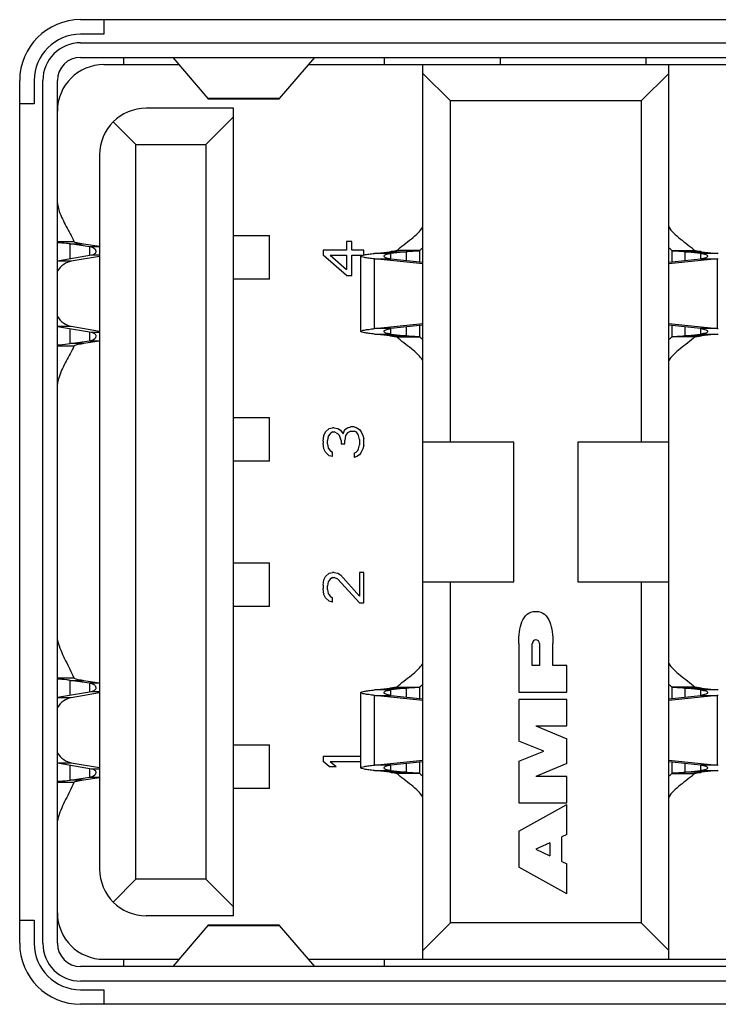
# Model space of a CAD drawing. Header units: millimetres. Extents: x 72 to 798, y -1324 to -805.
# Tile 2 of 18: x 114.89 to 124.49, y -1156.94 to -1143.41. Entities that reach past the tile are written whole.
import ezdxf

# ---------------------------------------------------------------- set-up
doc = ezdxf.new("R2010")
doc.units = ezdxf.units.MM
doc.header["$LTSCALE"] = 46.255
doc.layers.add('00_COMPONENTS', color=7, linetype='CONTINUOUS')

msp = doc.modelspace()

# ---------------------------------------------------------------- linework, layer by layer
at = {"layer": '00_COMPONENTS', "color": 4}
for p, q in [((115.73, -1143.407), (128.71, -1143.407)), ((115.73, -1143.725), (128.71, -1143.725)), ((114.892, -1156.105), (114.892, -1144.245)), ((115.21, -1156.105), (115.21, -1144.245)), ((118.463, -1144.492), (117.478, -1144.492)), ((115.41, -1146.455), (115.638, -1146.455)), ((115.584, -1146.49), (115.77, -1146.49)), ((115.584, -1146.692), (115.584, -1146.49)), ((115.99, -1146.529), (115.851, -1146.529)), ((115.851, -1146.529), (115.851, -1146.642)), ((119.993, -1146.621), (119.768, -1146.621)), ((119.979, -1146.599), (120.204, -1146.599)), ((119.993, -1146.696), (119.993, -1146.621)), ((120.389, -1146.582), (120.072, -1146.582)), ((120.204, -1146.599), (120.204, -1146.718)), ((120.389, -1146.737), (120.389, -1146.582)), ((123.852, -1146.582), (124.169, -1146.582)), ((123.852, -1146.582), (123.852, -1146.737)), ((124.037, -1146.599), (124.262, -1146.599)), ((124.037, -1146.718), (124.037, -1146.599)), ((124.473, -1146.621), (124.248, -1146.621)), ((124.248, -1146.621), (124.248, -1146.696)), ((115.601, -1146.728), (115.41, -1146.728)), ((115.877, -1146.642), (115.99, -1146.642)), ((119.768, -1146.696), (119.993, -1146.696)), ((119.768, -1147.655), (119.768, -1146.696)), ((124.248, -1146.696), (124.473, -1146.696)), ((124.473, -1146.696), (124.473, -1147.655)), ((115.41, -1147.623), (115.601, -1147.623)), ((115.584, -1147.861), (115.584, -1147.659)), ((115.851, -1147.709), (115.851, -1147.822)), ((115.99, -1147.709), (115.877, -1147.709)), ((119.993, -1147.655), (119.768, -1147.655)), ((119.993, -1147.73), (119.993, -1147.655)), ((120.204, -1147.633), (120.204, -1147.752)), ((120.389, -1147.769), (120.389, -1147.614)), ((123.852, -1147.614), (123.852, -1147.769)), ((124.037, -1147.752), (124.037, -1147.633)), ((124.473, -1147.655), (124.248, -1147.655)), ((124.248, -1147.655), (124.248, -1147.73)), ((115.851, -1147.822), (115.99, -1147.822)), ((119.768, -1147.73), (119.993, -1147.73)), ((120.204, -1147.752), (119.979, -1147.752)), ((120.072, -1147.769), (120.389, -1147.769)), ((124.169, -1147.769), (123.852, -1147.769)), ((124.262, -1147.752), (124.037, -1147.752)), ((124.248, -1147.73), (124.473, -1147.73)), ((115.638, -1147.896), (115.41, -1147.896)), ((115.77, -1147.861), (115.584, -1147.861)), ((115.41, -1152.455), (115.638, -1152.455)), ((115.584, -1152.49), (115.77, -1152.49)), ((115.584, -1152.692), (115.584, -1152.49)), ((115.99, -1152.529), (115.851, -1152.529)), ((115.851, -1152.529), (115.851, -1152.642)), ((120.072, -1152.582), (120.389, -1152.582)), ((120.389, -1152.737), (120.389, -1152.582)), ((124.169, -1152.582), (123.852, -1152.582)), ((123.852, -1152.582), (123.852, -1152.737)), ((115.877, -1152.642), (115.99, -1152.642)), ((119.993, -1152.621), (119.768, -1152.621)), ((119.768, -1152.696), (119.993, -1152.696)), ((119.768, -1153.655), (119.768, -1152.696)), ((119.979, -1152.599), (120.204, -1152.599)), ((119.993, -1152.696), (119.993, -1152.621)), ((120.204, -1152.599), (120.204, -1152.718)), ((124.037, -1152.599), (124.262, -1152.599)), ((124.037, -1152.718), (124.037, -1152.599)), ((124.473, -1152.621), (124.248, -1152.621)), ((124.248, -1152.621), (124.248, -1152.696)), ((124.248, -1152.696), (124.473, -1152.696)), ((124.473, -1152.696), (124.473, -1153.655)), ((115.601, -1152.728), (115.41, -1152.728)), ((115.41, -1153.623), (115.601, -1153.623)), ((115.584, -1153.861), (115.584, -1153.659)), ((119.993, -1153.655), (119.768, -1153.655)), ((119.993, -1153.73), (119.993, -1153.655)), ((120.204, -1153.633), (120.204, -1153.752)), ((120.389, -1153.769), (120.389, -1153.614)), ((123.852, -1153.614), (123.852, -1153.769)), ((124.037, -1153.752), (124.037, -1153.633)), ((124.473, -1153.655), (124.248, -1153.655)), ((124.248, -1153.655), (124.248, -1153.73)), ((115.851, -1153.709), (115.851, -1153.822)), ((115.99, -1153.709), (115.877, -1153.709)), ((119.768, -1153.73), (119.993, -1153.73)), ((120.204, -1153.752), (119.979, -1153.752)), ((120.389, -1153.769), (120.072, -1153.769)), ((123.852, -1153.769), (124.169, -1153.769)), ((124.262, -1153.752), (124.037, -1153.752)), ((124.248, -1153.73), (124.473, -1153.73)), ((115.638, -1153.896), (115.41, -1153.896)), ((115.77, -1153.861), (115.584, -1153.861)), ((115.851, -1153.822), (115.99, -1153.822)), ((117.478, -1155.859), (118.463, -1155.859)), ((128.71, -1156.625), (115.73, -1156.625)), ((128.71, -1156.943), (115.73, -1156.943))]:
    msp.add_line(p, q, dxfattribs=at)
at = {"layer": '00_COMPONENTS', "color": 7}
for p, q in [((116.05, -1143.407), (116.05, -1143.607)), ((116.05, -1143.607), (115.73, -1143.607)), ((115.73, -1143.925), (128.71, -1143.925)), ((116.32, -1143.925), (116.32, -1144.025)), ((116.995, -1143.927), (117.478, -1144.492)), ((118.463, -1144.492), (118.946, -1143.927)), ((119.9, -1143.925), (119.9, -1144.025)), ((121.5, -1144.025), (121.5, -1143.925)), ((123.5, -1144.025), (123.5, -1143.925)), ((116.05, -1144.025), (117.079, -1144.025)), ((118.862, -1144.025), (125.597, -1144.025)), ((120.43, -1156.325), (120.43, -1144.025)), ((123.81, -1156.325), (123.81, -1144.025)), ((120.81, -1144.525), (120.43, -1144.145)), ((123.81, -1144.145), (123.43, -1144.525)), ((115.092, -1144.245), (115.092, -1144.565)), ((115.41, -1156.105), (115.41, -1144.245)), ((115.092, -1144.565), (114.892, -1144.565)), ((117.484, -1144.495), (118.457, -1144.495)), ((123.43, -1144.525), (120.81, -1144.525)), ((120.81, -1149.215), (120.81, -1144.525)), ((123.43, -1144.525), (123.43, -1149.215)), ((117.83, -1144.625), (116.63, -1144.625)), ((117.83, -1155.725), (117.83, -1144.625)), ((116.49, -1145.125), (116.178, -1144.813)), ((117.45, -1145.125), (117.83, -1144.745)), ((116.49, -1145.125), (117.45, -1145.125)), ((116.49, -1155.225), (116.49, -1145.125)), ((117.45, -1145.125), (117.45, -1155.225)), ((115.99, -1145.265), (115.99, -1155.085)), ((115.851, -1146.529), (115.584, -1146.49)), ((115.77, -1146.49), (115.99, -1146.523)), ((117.83, -1146.375), (118.325, -1146.375)), ((118.325, -1146.975), (118.325, -1146.375)), ((119.454, -1146.459), (119.382, -1146.459)), ((119.382, -1146.459), (119.382, -1146.575)), ((119.454, -1146.575), (119.454, -1146.459)), ((119.382, -1146.575), (119.06, -1146.575)), ((119.06, -1146.575), (119.06, -1146.645)), ((119.62, -1146.575), (119.454, -1146.575)), ((119.62, -1146.645), (119.62, -1146.575)), ((119.768, -1146.621), (119.979, -1146.599)), ((120.204, -1146.599), (119.993, -1146.621)), ((124.248, -1146.621), (124.037, -1146.599)), ((124.262, -1146.599), (124.473, -1146.621)), ((115.41, -1146.722), (115.877, -1146.642)), ((115.99, -1146.661), (115.601, -1146.728)), ((119.382, -1146.925), (119.06, -1146.645)), ((119.156, -1146.645), (119.382, -1146.645)), ((119.156, -1146.645), (119.382, -1146.844)), ((119.382, -1146.645), (119.382, -1146.844)), ((119.454, -1146.645), (119.603, -1146.645)), ((119.454, -1146.925), (119.454, -1146.645)), ((119.58, -1147.693), (119.58, -1146.658)), ((120.43, -1146.765), (119.768, -1146.696)), ((119.993, -1146.696), (120.43, -1146.742)), ((124.473, -1146.696), (123.81, -1146.765)), ((123.81, -1146.742), (124.248, -1146.696)), ((118.325, -1146.975), (117.83, -1146.975)), ((119.382, -1146.925), (119.454, -1146.925)), ((115.877, -1147.709), (115.41, -1147.629)), ((115.601, -1147.623), (115.99, -1147.69)), ((119.768, -1147.655), (120.43, -1147.585)), ((120.43, -1147.609), (119.993, -1147.655)), ((123.81, -1147.585), (124.473, -1147.655)), ((124.248, -1147.655), (123.81, -1147.609)), ((115.584, -1147.861), (115.851, -1147.822)), ((115.99, -1147.828), (115.77, -1147.861)), ((119.979, -1147.752), (119.768, -1147.73)), ((119.993, -1147.73), (120.204, -1147.752)), ((124.037, -1147.752), (124.248, -1147.73)), ((124.473, -1147.73), (124.262, -1147.752)), ((117.83, -1148.875), (118.325, -1148.875)), ((118.325, -1149.475), (118.325, -1148.875)), ((119.096, -1149.075), (119.144, -1149.029)), ((119.144, -1149.029), (119.192, -1149.017)), ((119.215, -1149.017), (119.192, -1149.017)), ((119.215, -1149.017), (119.263, -1149.029)), ((119.263, -1149.029), (119.299, -1149.052)), ((119.299, -1149.052), (119.335, -1149.099)), ((119.335, -1149.099), (119.358, -1149.04)), ((119.358, -1149.04), (119.394, -1149.017)), ((119.394, -1149.017), (119.442, -1149.005)), ((119.442, -1149.064), (119.394, -1149.087)), ((119.489, -1149.005), (119.442, -1149.005)), ((119.442, -1149.064), (119.489, -1149.064)), ((119.489, -1149.005), (119.525, -1149.017)), ((119.513, -1149.075), (119.489, -1149.064)), ((119.525, -1149.017), (119.561, -1149.04)), ((119.561, -1149.04), (119.585, -1149.075)), ((119.06, -1149.204), (119.072, -1149.122)), ((119.06, -1149.204), (119.06, -1149.227)), ((119.072, -1149.122), (119.096, -1149.075)), ((119.132, -1149.134), (119.12, -1149.192)), ((119.12, -1149.239), (119.12, -1149.192)), ((119.156, -1149.099), (119.132, -1149.134)), ((119.192, -1149.075), (119.156, -1149.099)), ((119.192, -1149.075), (119.215, -1149.075)), ((119.263, -1149.099), (119.215, -1149.075)), ((119.287, -1149.122), (119.263, -1149.099)), ((119.311, -1149.192), (119.287, -1149.122)), ((119.311, -1149.192), (119.311, -1149.239)), ((119.37, -1149.122), (119.358, -1149.192)), ((119.358, -1149.239), (119.358, -1149.192)), ((119.394, -1149.087), (119.37, -1149.122)), ((119.537, -1149.099), (119.513, -1149.075)), ((119.549, -1149.122), (119.537, -1149.099)), ((119.561, -1149.18), (119.549, -1149.122)), ((119.561, -1149.18), (119.561, -1149.25)), ((119.585, -1149.075), (119.609, -1149.122)), ((119.609, -1149.122), (119.62, -1149.169)), ((119.62, -1149.262), (119.62, -1149.169)), ((119.072, -1149.309), (119.06, -1149.227)), ((119.096, -1149.355), (119.072, -1149.309)), ((119.12, -1149.239), (119.132, -1149.297)), ((119.132, -1149.297), (119.156, -1149.332)), ((119.156, -1149.332), (119.192, -1149.355)), ((119.311, -1149.239), (119.358, -1149.239)), ((119.513, -1149.355), (119.537, -1149.332)), ((119.537, -1149.332), (119.549, -1149.309)), ((119.549, -1149.309), (119.561, -1149.25)), ((119.609, -1149.309), (119.585, -1149.355)), ((119.62, -1149.262), (119.609, -1149.309)), ((121.68, -1149.215), (120.43, -1149.215)), ((121.68, -1151.135), (121.68, -1149.215)), ((123.81, -1149.215), (122.56, -1149.215)), ((122.56, -1149.215), (122.56, -1151.135)), ((118.325, -1149.475), (117.83, -1149.475)), ((119.144, -1149.402), (119.096, -1149.355)), ((119.192, -1149.414), (119.144, -1149.402)), ((119.192, -1149.414), (119.192, -1149.355)), ((119.489, -1149.367), (119.513, -1149.355)), ((119.489, -1149.367), (119.489, -1149.425)), ((119.525, -1149.414), (119.489, -1149.425)), ((119.561, -1149.39), (119.525, -1149.414)), ((119.585, -1149.355), (119.561, -1149.39)), ((117.83, -1150.875), (118.325, -1150.875)), ((118.325, -1151.475), (118.325, -1150.875)), ((119.072, -1151.11), (119.096, -1151.064)), ((119.096, -1151.064), (119.144, -1151.017)), ((119.156, -1151.099), (119.132, -1151.134)), ((119.144, -1151.017), (119.192, -1151.005)), ((119.192, -1151.075), (119.156, -1151.099)), ((119.215, -1151.005), (119.192, -1151.005)), ((119.192, -1151.075), (119.215, -1151.075)), ((119.215, -1151.005), (119.263, -1151.017)), ((119.263, -1151.099), (119.215, -1151.075)), ((119.263, -1151.017), (119.299, -1151.04)), ((119.561, -1151.425), (119.263, -1151.099)), ((119.299, -1151.04), (119.561, -1151.332)), ((119.62, -1151.005), (119.561, -1151.005)), ((119.561, -1151.005), (119.561, -1151.332)), ((119.62, -1151.425), (119.62, -1151.005)), ((119.06, -1151.18), (119.072, -1151.11)), ((119.06, -1151.18), (119.06, -1151.227)), ((119.072, -1151.309), (119.06, -1151.227)), ((119.132, -1151.134), (119.12, -1151.192)), ((119.12, -1151.239), (119.12, -1151.192)), ((120.43, -1151.135), (121.68, -1151.135)), ((120.81, -1155.825), (120.81, -1151.135)), ((122.56, -1151.135), (123.81, -1151.135)), ((123.43, -1151.135), (123.43, -1155.825)), ((119.096, -1151.355), (119.072, -1151.309)), ((119.144, -1151.402), (119.096, -1151.355)), ((119.12, -1151.239), (119.132, -1151.297)), ((119.132, -1151.297), (119.156, -1151.332)), ((119.156, -1151.332), (119.192, -1151.355)), ((119.192, -1151.414), (119.192, -1151.355)), ((118.325, -1151.475), (117.83, -1151.475)), ((119.192, -1151.414), (119.144, -1151.402)), ((119.561, -1151.425), (119.62, -1151.425)), ((121.75, -1151.982), (121.75, -1152.652)), ((121.935, -1152.288), (121.935, -1151.982)), ((122.034, -1151.982), (122.034, -1152.288)), ((122.218, -1152.288), (122.218, -1151.982)), ((122.034, -1152.288), (121.935, -1152.288)), ((122.41, -1152.288), (122.218, -1152.288)), ((122.41, -1152.652), (122.41, -1152.288)), ((115.851, -1152.529), (115.584, -1152.49)), ((115.77, -1152.49), (115.99, -1152.523)), ((115.41, -1152.722), (115.877, -1152.642)), ((115.99, -1152.661), (115.601, -1152.728)), ((119.58, -1153.693), (119.58, -1152.658)), ((119.768, -1152.621), (119.979, -1152.599)), ((120.43, -1152.765), (119.768, -1152.696)), ((120.204, -1152.599), (119.993, -1152.621)), ((119.993, -1152.696), (120.43, -1152.742)), ((121.75, -1152.652), (122.41, -1152.652)), ((124.473, -1152.696), (123.81, -1152.765)), ((123.81, -1152.742), (124.248, -1152.696)), ((124.248, -1152.621), (124.037, -1152.599)), ((124.262, -1152.599), (124.473, -1152.621)), ((122.41, -1152.751), (121.75, -1152.751)), ((121.75, -1152.751), (121.75, -1153.325)), ((122.41, -1153.114), (122.41, -1152.751)), ((121.985, -1153.114), (122.41, -1153.114)), ((121.985, -1153.114), (122.41, -1153.294)), ((117.83, -1153.375), (118.325, -1153.375)), ((118.325, -1153.975), (118.325, -1153.375)), ((122.092, -1153.463), (121.75, -1153.325)), ((122.41, -1153.631), (122.41, -1153.294)), ((119.58, -1153.535), (119.06, -1153.535)), ((119.06, -1153.535), (119.06, -1153.605)), ((121.75, -1153.601), (122.092, -1153.463)), ((115.877, -1153.709), (115.41, -1153.629)), ((115.601, -1153.623), (115.99, -1153.69)), ((119.144, -1153.675), (119.06, -1153.605)), ((119.156, -1153.605), (119.58, -1153.605)), ((119.156, -1153.605), (119.239, -1153.675)), ((119.768, -1153.655), (120.43, -1153.585)), ((120.43, -1153.609), (119.993, -1153.655)), ((121.75, -1153.601), (121.75, -1154.174)), ((122.41, -1153.631), (121.985, -1153.811)), ((123.81, -1153.585), (124.473, -1153.655)), ((124.248, -1153.655), (123.81, -1153.609)), ((119.144, -1153.675), (119.239, -1153.675)), ((119.979, -1153.752), (119.768, -1153.73)), ((119.993, -1153.73), (120.204, -1153.752)), ((124.037, -1153.752), (124.248, -1153.73)), ((124.473, -1153.73), (124.262, -1153.752)), ((115.584, -1153.861), (115.851, -1153.822)), ((115.99, -1153.828), (115.77, -1153.861)), ((122.41, -1153.811), (121.985, -1153.811)), ((122.41, -1154.174), (122.41, -1153.811)), ((118.325, -1153.975), (117.83, -1153.975)), ((121.75, -1154.174), (122.41, -1154.174)), ((121.75, -1154.561), (122.41, -1154.195)), ((122.41, -1154.61), (122.41, -1154.195)), ((121.75, -1154.561), (121.75, -1155.06)), ((122.41, -1154.61), (122.34, -1154.643)), ((122.174, -1154.722), (121.985, -1154.812)), ((122.174, -1154.722), (122.174, -1154.901)), ((122.34, -1154.978), (122.34, -1154.643)), ((121.985, -1154.812), (122.174, -1154.901)), ((122.34, -1154.978), (122.41, -1155.011)), ((122.41, -1155.425), (122.41, -1155.011)), ((122.41, -1155.425), (121.75, -1155.06)), ((116.178, -1155.538), (116.49, -1155.225)), ((117.45, -1155.225), (116.49, -1155.225)), ((117.45, -1155.225), (117.83, -1155.605)), ((114.892, -1155.785), (115.092, -1155.785)), ((115.092, -1155.785), (115.092, -1156.105)), ((117.83, -1155.725), (116.63, -1155.725)), ((120.43, -1156.205), (120.81, -1155.825)), ((123.43, -1155.825), (120.81, -1155.825)), ((123.43, -1155.825), (123.81, -1156.205)), ((117.478, -1155.859), (116.995, -1156.424)), ((118.457, -1155.855), (117.484, -1155.855)), ((118.946, -1156.424), (118.463, -1155.859)), ((116.05, -1156.325), (117.079, -1156.325)), ((116.32, -1156.325), (116.32, -1156.425)), ((118.862, -1156.325), (125.47, -1156.325)), ((119.9, -1156.325), (119.9, -1156.425)), ((128.71, -1156.425), (115.73, -1156.425)), ((115.73, -1156.743), (116.05, -1156.743)), ((116.05, -1156.743), (116.05, -1156.943))]:
    msp.add_line(p, q, dxfattribs=at)
at = {"layer": '00_COMPONENTS', "color": 4}
for centre, radius, start, end in [((115.73, -1144.245), 0.838, 90, 180), ((115.73, -1144.245), 0.52, 90, 180), ((115.73, -1156.105), 0.838, 180, 270), ((115.73, -1156.105), 0.52, 180, 270)]:
    msp.add_arc(centre, radius, start, end, dxfattribs=at)
at = {"layer": '00_COMPONENTS', "color": 7}
for centre, radius, start, end in [((115.73, -1144.245), 0.638, 90, 180), ((115.73, -1144.245), 0.32, 90, 180), ((116.05, -1144.665), 0.64, 90, 180), ((116.63, -1145.265), 0.64, 90, 180), ((121.225, -1147.509), 1.249, 129.5117, 132.0442), ((123.016, -1147.509), 1.249, 47.9558, 50.4883), ((124.051, -1150.632), 4.034, 83.7382, 83.9874), ((124.051, -1142.684), 4.034, 276.0109, 276.2602), ((124.051, -1151.667), 4.034, 83.7398, 83.9891), ((121.225, -1146.842), 1.249, 227.9558, 230.4883), ((123.016, -1146.842), 1.249, 309.5117, 312.0442), ((124.051, -1143.719), 4.034, 276.0126, 276.2618), ((121.985, -1151.982), 0.0491, 0, 180), ((121.225, -1153.509), 1.249, 129.5117, 132.0442), ((123.016, -1153.509), 1.249, 47.9558, 50.4883), ((124.051, -1156.632), 4.034, 83.7382, 83.9874), ((124.051, -1148.684), 4.034, 276.0109, 276.2602), ((124.051, -1157.667), 4.034, 83.7398, 83.9891), ((121.225, -1152.842), 1.249, 227.9558, 230.4883), ((123.016, -1152.842), 1.249, 309.5117, 312.0442), ((124.051, -1149.719), 4.034, 276.0126, 276.2618), ((116.63, -1155.085), 0.64, 180, 270), ((116.05, -1155.685), 0.64, 180, 270), ((115.73, -1156.105), 0.638, 180, 270), ((115.73, -1156.105), 0.32, 180, 270)]:
    msp.add_arc(centre, radius, start, end, dxfattribs=at)
for points, knots in [([(117.478, -1144.492), (117.478, -1144.493), (117.48, -1144.494), (117.482, -1144.495), (117.484, -1144.495)], [0, 0, 0, 0, 0.303883, 1, 1, 1, 1]), ([(118.457, -1144.495), (118.459, -1144.495), (118.461, -1144.494), (118.463, -1144.493), (118.463, -1144.492)], [0, 0, 0, 0, 0.696117, 1, 1, 1, 1]), ([(115.411, -1145.932), (115.412, -1145.941), (115.417, -1145.979), (115.427, -1146.016), (115.436, -1146.043)], [0, 0, 0, 0, 0.245737, 1, 1, 1, 1]), ([(115.436, -1146.043), (115.461, -1146.114), (115.532, -1146.251), (115.607, -1146.384), (115.638, -1146.455)], [0, 0, 0, 0, 0.495352, 1, 1, 1, 1]), ([(120.072, -1146.582), (120.103, -1146.553), (120.171, -1146.499), (120.272, -1146.422), (120.363, -1146.345), (120.414, -1146.287), (120.43, -1146.257)], [0, 0, 0, 0, 0.262089, 0.533099, 0.786459, 1, 1, 1, 1]), ([(123.81, -1146.257), (123.827, -1146.287), (123.878, -1146.345), (123.969, -1146.422), (124.07, -1146.499), (124.138, -1146.553), (124.169, -1146.582)], [0, 0, 0, 0, 0.213541, 0.466901, 0.737911, 1, 1, 1, 1]), ([(115.584, -1146.49), (115.567, -1146.487), (115.509, -1146.48), (115.451, -1146.476), (115.41, -1146.473)], [0, 0, 0, 0, 0.29019, 1, 1, 1, 1]), ([(115.638, -1146.455), (115.64, -1146.46), (115.654, -1146.466), (115.68, -1146.474), (115.721, -1146.482), (115.752, -1146.487), (115.77, -1146.49)], [0, 0, 0, 0, 0.104964, 0.30973, 0.612602, 1, 1, 1, 1]), ([(115.942, -1146.593), (115.942, -1146.586), (115.935, -1146.566), (115.902, -1146.541), (115.87, -1146.532), (115.851, -1146.529)], [0, 0, 0, 0, 0.170866, 0.511922, 1, 1, 1, 1]), ([(115.877, -1146.642), (115.887, -1146.641), (115.904, -1146.636), (115.926, -1146.624), (115.939, -1146.61), (115.942, -1146.598), (115.942, -1146.593)], [0, 0, 0, 0, 0.332767, 0.601345, 0.815511, 1, 1, 1, 1]), ([(119.58, -1146.658), (119.58, -1146.656), (119.585, -1146.652), (119.601, -1146.646), (119.637, -1146.637), (119.695, -1146.629), (119.741, -1146.624), (119.768, -1146.621)], [0, 0, 0, 0, 0.028978, 0.082372, 0.276572, 0.586124, 1, 1, 1, 1]), ([(119.899, -1146.658), (119.899, -1146.654), (119.906, -1146.643), (119.926, -1146.634), (119.956, -1146.626), (119.979, -1146.622), (119.993, -1146.621)], [0, 0, 0, 0, 0.123152, 0.322088, 0.615568, 1, 1, 1, 1]), ([(120.072, -1146.582), (120.069, -1146.584), (120.059, -1146.587), (120.04, -1146.591), (120.013, -1146.595), (119.991, -1146.597), (119.979, -1146.599)], [0, 0, 0, 0, 0.110022, 0.316303, 0.615883, 1, 1, 1, 1]), ([(120.389, -1146.582), (120.387, -1146.584), (120.38, -1146.586), (120.361, -1146.589), (120.326, -1146.59), (120.27, -1146.593), (120.228, -1146.596), (120.204, -1146.599)], [0, 0, 0, 0, 0.042194, 0.107355, 0.311954, 0.612564, 1, 1, 1, 1]), ([(124.037, -1146.599), (124.013, -1146.596), (123.971, -1146.593), (123.915, -1146.59), (123.88, -1146.589), (123.861, -1146.586), (123.854, -1146.584), (123.852, -1146.582)], [0, 0, 0, 0, 0.387436, 0.688046, 0.892645, 0.957806, 1, 1, 1, 1]), ([(124.262, -1146.599), (124.25, -1146.597), (124.228, -1146.595), (124.201, -1146.591), (124.182, -1146.587), (124.172, -1146.584), (124.169, -1146.582)], [0, 0, 0, 0, 0.384117, 0.683698, 0.889978, 1, 1, 1, 1]), ([(124.248, -1146.621), (124.262, -1146.622), (124.285, -1146.626), (124.315, -1146.634), (124.335, -1146.643), (124.342, -1146.654), (124.342, -1146.658)], [0, 0, 0, 0, 0.38444, 0.677886, 0.876833, 1, 1, 1, 1]), ([(115.601, -1146.728), (115.564, -1146.734), (115.489, -1146.767), (115.434, -1146.827), (115.41, -1146.861)], [0, 0, 0, 0, 0.472623, 1, 1, 1, 1]), ([(119.768, -1146.696), (119.741, -1146.693), (119.695, -1146.688), (119.637, -1146.679), (119.601, -1146.671), (119.585, -1146.665), (119.58, -1146.66), (119.58, -1146.658)], [0, 0, 0, 0, 0.413875, 0.723428, 0.917629, 0.971022, 1, 1, 1, 1]), ([(119.993, -1146.696), (119.979, -1146.694), (119.956, -1146.691), (119.926, -1146.682), (119.906, -1146.673), (119.899, -1146.663), (119.899, -1146.658)], [0, 0, 0, 0, 0.38444, 0.677886, 0.876834, 1, 1, 1, 1]), ([(124.342, -1146.658), (124.342, -1146.663), (124.335, -1146.673), (124.315, -1146.682), (124.285, -1146.691), (124.262, -1146.694), (124.248, -1146.696)], [0, 0, 0, 0, 0.123152, 0.322088, 0.615567, 1, 1, 1, 1]), ([(115.41, -1147.49), (115.434, -1147.524), (115.489, -1147.584), (115.564, -1147.617), (115.601, -1147.623)], [0, 0, 0, 0, 0.527377, 1, 1, 1, 1]), ([(115.942, -1147.758), (115.942, -1147.753), (115.939, -1147.741), (115.926, -1147.726), (115.904, -1147.715), (115.887, -1147.71), (115.877, -1147.709)], [0, 0, 0, 0, 0.184456, 0.398592, 0.667343, 1, 1, 1, 1]), ([(119.58, -1147.693), (119.58, -1147.691), (119.585, -1147.686), (119.601, -1147.68), (119.637, -1147.672), (119.695, -1147.663), (119.741, -1147.658), (119.768, -1147.655)], [0, 0, 0, 0, 0.028978, 0.082372, 0.276572, 0.586125, 1, 1, 1, 1]), ([(119.768, -1147.73), (119.741, -1147.727), (119.695, -1147.722), (119.637, -1147.713), (119.601, -1147.705), (119.585, -1147.699), (119.58, -1147.695), (119.58, -1147.693)], [0, 0, 0, 0, 0.413875, 0.723428, 0.917628, 0.971022, 1, 1, 1, 1]), ([(119.899, -1147.693), (119.899, -1147.688), (119.906, -1147.678), (119.926, -1147.669), (119.956, -1147.66), (119.979, -1147.657), (119.993, -1147.655)], [0, 0, 0, 0, 0.123152, 0.322088, 0.615567, 1, 1, 1, 1]), ([(119.993, -1147.73), (119.979, -1147.729), (119.956, -1147.725), (119.926, -1147.717), (119.906, -1147.708), (119.899, -1147.697), (119.899, -1147.693)], [0, 0, 0, 0, 0.38444, 0.677886, 0.876833, 1, 1, 1, 1]), ([(124.248, -1147.655), (124.262, -1147.657), (124.285, -1147.66), (124.315, -1147.669), (124.335, -1147.678), (124.342, -1147.688), (124.342, -1147.693)], [0, 0, 0, 0, 0.38444, 0.677886, 0.876834, 1, 1, 1, 1]), ([(124.342, -1147.693), (124.342, -1147.697), (124.335, -1147.708), (124.315, -1147.717), (124.285, -1147.725), (124.262, -1147.729), (124.248, -1147.73)], [0, 0, 0, 0, 0.123152, 0.322089, 0.615568, 1, 1, 1, 1]), ([(115.851, -1147.822), (115.864, -1147.82), (115.9, -1147.812), (115.942, -1147.783), (115.942, -1147.758)], [0, 0, 0, 0, 0.35293, 1, 1, 1, 1]), ([(119.979, -1147.752), (119.991, -1147.754), (120.013, -1147.756), (120.04, -1147.76), (120.059, -1147.764), (120.069, -1147.767), (120.072, -1147.769)], [0, 0, 0, 0, 0.384117, 0.683698, 0.889978, 1, 1, 1, 1]), ([(120.43, -1148.094), (120.414, -1148.064), (120.363, -1148.006), (120.272, -1147.929), (120.171, -1147.852), (120.103, -1147.798), (120.072, -1147.769)], [0, 0, 0, 0, 0.213541, 0.466902, 0.737911, 1, 1, 1, 1]), ([(120.204, -1147.752), (120.228, -1147.755), (120.27, -1147.758), (120.326, -1147.761), (120.361, -1147.762), (120.38, -1147.765), (120.387, -1147.767), (120.389, -1147.769)], [0, 0, 0, 0, 0.387436, 0.688046, 0.892645, 0.957806, 1, 1, 1, 1]), ([(124.169, -1147.769), (124.138, -1147.798), (124.07, -1147.852), (123.969, -1147.929), (123.878, -1148.006), (123.827, -1148.064), (123.81, -1148.094)], [0, 0, 0, 0, 0.262089, 0.533098, 0.786459, 1, 1, 1, 1]), ([(123.852, -1147.769), (123.854, -1147.767), (123.861, -1147.765), (123.88, -1147.762), (123.915, -1147.761), (123.971, -1147.758), (124.013, -1147.755), (124.037, -1147.752)], [0, 0, 0, 0, 0.042194, 0.107355, 0.311954, 0.612564, 1, 1, 1, 1]), ([(124.169, -1147.769), (124.172, -1147.767), (124.182, -1147.764), (124.201, -1147.76), (124.228, -1147.756), (124.25, -1147.754), (124.262, -1147.752)], [0, 0, 0, 0, 0.110022, 0.316303, 0.615883, 1, 1, 1, 1]), ([(115.41, -1147.878), (115.422, -1147.877), (115.48, -1147.873), (115.538, -1147.868), (115.584, -1147.861)], [0, 0, 0, 0, 0.207051, 1, 1, 1, 1]), ([(115.638, -1147.896), (115.607, -1147.966), (115.532, -1148.099), (115.461, -1148.235), (115.437, -1148.307)], [0, 0, 0, 0, 0.504508, 1, 1, 1, 1]), ([(115.77, -1147.861), (115.752, -1147.864), (115.721, -1147.869), (115.68, -1147.877), (115.654, -1147.885), (115.64, -1147.891), (115.638, -1147.896)], [0, 0, 0, 0, 0.387397, 0.690268, 0.895036, 1, 1, 1, 1]), ([(115.437, -1148.307), (115.434, -1148.316), (115.422, -1148.353), (115.414, -1148.39), (115.411, -1148.419)], [0, 0, 0, 0, 0.255201, 1, 1, 1, 1]), ([(121.75, -1151.982), (121.75, -1151.869), (121.767, -1151.714), (121.853, -1151.576), (121.931, -1151.542), (121.985, -1151.542)], [0, 0, 0, 0, 0.500603, 0.764662, 1, 1, 1, 1]), ([(121.985, -1151.542), (122.038, -1151.542), (122.116, -1151.576), (122.202, -1151.715), (122.218, -1151.87), (122.218, -1151.982)], [0, 0, 0, 0, 0.236964, 0.500597, 1, 1, 1, 1]), ([(115.425, -1151.987), (115.449, -1152.068), (115.523, -1152.224), (115.603, -1152.376), (115.638, -1152.455)], [0, 0, 0, 0, 0.493824, 1, 1, 1, 1]), ([(120.072, -1152.582), (120.103, -1152.553), (120.171, -1152.499), (120.272, -1152.422), (120.363, -1152.345), (120.414, -1152.287), (120.43, -1152.257)], [0, 0, 0, 0, 0.262089, 0.533098, 0.786459, 1, 1, 1, 1]), ([(123.81, -1152.257), (123.827, -1152.287), (123.878, -1152.345), (123.969, -1152.422), (124.07, -1152.499), (124.138, -1152.553), (124.169, -1152.582)], [0, 0, 0, 0, 0.213541, 0.466902, 0.737911, 1, 1, 1, 1]), ([(115.584, -1152.49), (115.567, -1152.487), (115.509, -1152.48), (115.451, -1152.476), (115.41, -1152.473)], [0, 0, 0, 0, 0.29019, 1, 1, 1, 1]), ([(115.638, -1152.455), (115.64, -1152.46), (115.654, -1152.466), (115.68, -1152.474), (115.721, -1152.482), (115.752, -1152.487), (115.77, -1152.49)], [0, 0, 0, 0, 0.104964, 0.309731, 0.612603, 1, 1, 1, 1]), ([(115.942, -1152.593), (115.942, -1152.586), (115.935, -1152.566), (115.902, -1152.541), (115.87, -1152.532), (115.851, -1152.529)], [0, 0, 0, 0, 0.170867, 0.511924, 1, 1, 1, 1]), ([(120.072, -1152.582), (120.069, -1152.584), (120.059, -1152.587), (120.04, -1152.591), (120.013, -1152.595), (119.991, -1152.597), (119.979, -1152.599)], [0, 0, 0, 0, 0.110022, 0.316303, 0.615883, 1, 1, 1, 1]), ([(120.389, -1152.582), (120.387, -1152.584), (120.38, -1152.586), (120.361, -1152.589), (120.326, -1152.59), (120.27, -1152.593), (120.228, -1152.596), (120.204, -1152.599)], [0, 0, 0, 0, 0.042194, 0.107355, 0.311954, 0.612564, 1, 1, 1, 1]), ([(124.037, -1152.599), (124.013, -1152.596), (123.971, -1152.593), (123.915, -1152.59), (123.88, -1152.589), (123.861, -1152.586), (123.854, -1152.584), (123.852, -1152.582)], [0, 0, 0, 0, 0.387436, 0.688046, 0.892645, 0.957806, 1, 1, 1, 1]), ([(124.262, -1152.599), (124.25, -1152.597), (124.228, -1152.595), (124.201, -1152.591), (124.182, -1152.587), (124.172, -1152.584), (124.169, -1152.582)], [0, 0, 0, 0, 0.384117, 0.683698, 0.889978, 1, 1, 1, 1]), ([(115.877, -1152.642), (115.887, -1152.641), (115.904, -1152.636), (115.926, -1152.624), (115.939, -1152.61), (115.942, -1152.598), (115.942, -1152.593)], [0, 0, 0, 0, 0.332765, 0.601342, 0.815509, 1, 1, 1, 1]), ([(119.58, -1152.658), (119.58, -1152.656), (119.585, -1152.652), (119.601, -1152.646), (119.637, -1152.637), (119.695, -1152.629), (119.741, -1152.624), (119.768, -1152.621)], [0, 0, 0, 0, 0.028978, 0.082372, 0.276572, 0.586124, 1, 1, 1, 1]), ([(119.768, -1152.696), (119.741, -1152.693), (119.695, -1152.688), (119.637, -1152.679), (119.601, -1152.671), (119.585, -1152.665), (119.58, -1152.66), (119.58, -1152.658)], [0, 0, 0, 0, 0.413875, 0.723428, 0.917629, 0.971022, 1, 1, 1, 1]), ([(119.899, -1152.658), (119.899, -1152.654), (119.906, -1152.643), (119.926, -1152.634), (119.956, -1152.626), (119.979, -1152.622), (119.993, -1152.621)], [0, 0, 0, 0, 0.123152, 0.322088, 0.615568, 1, 1, 1, 1]), ([(119.993, -1152.696), (119.979, -1152.694), (119.956, -1152.691), (119.926, -1152.682), (119.906, -1152.673), (119.899, -1152.663), (119.899, -1152.658)], [0, 0, 0, 0, 0.38444, 0.677886, 0.876834, 1, 1, 1, 1]), ([(124.248, -1152.621), (124.262, -1152.622), (124.285, -1152.626), (124.315, -1152.634), (124.335, -1152.643), (124.342, -1152.654), (124.342, -1152.658)], [0, 0, 0, 0, 0.38444, 0.677886, 0.876833, 1, 1, 1, 1]), ([(124.342, -1152.658), (124.342, -1152.663), (124.335, -1152.673), (124.315, -1152.682), (124.285, -1152.691), (124.262, -1152.694), (124.248, -1152.696)], [0, 0, 0, 0, 0.123152, 0.322088, 0.615567, 1, 1, 1, 1]), ([(115.601, -1152.728), (115.564, -1152.734), (115.489, -1152.767), (115.434, -1152.827), (115.41, -1152.861)], [0, 0, 0, 0, 0.472623, 1, 1, 1, 1]), ([(115.41, -1153.49), (115.434, -1153.524), (115.489, -1153.584), (115.564, -1153.617), (115.601, -1153.623)], [0, 0, 0, 0, 0.527377, 1, 1, 1, 1]), ([(119.58, -1153.693), (119.58, -1153.691), (119.585, -1153.686), (119.601, -1153.68), (119.637, -1153.672), (119.695, -1153.663), (119.741, -1153.658), (119.768, -1153.655)], [0, 0, 0, 0, 0.028978, 0.082372, 0.276572, 0.586125, 1, 1, 1, 1]), ([(119.899, -1153.693), (119.899, -1153.688), (119.906, -1153.678), (119.926, -1153.669), (119.956, -1153.66), (119.979, -1153.657), (119.993, -1153.655)], [0, 0, 0, 0, 0.123152, 0.322088, 0.615567, 1, 1, 1, 1]), ([(124.248, -1153.655), (124.262, -1153.657), (124.285, -1153.66), (124.315, -1153.669), (124.335, -1153.678), (124.342, -1153.688), (124.342, -1153.693)], [0, 0, 0, 0, 0.38444, 0.677886, 0.876834, 1, 1, 1, 1]), ([(115.851, -1153.822), (115.864, -1153.82), (115.9, -1153.812), (115.942, -1153.783), (115.942, -1153.758)], [0, 0, 0, 0, 0.352928, 1, 1, 1, 1]), ([(115.942, -1153.758), (115.942, -1153.753), (115.939, -1153.741), (115.926, -1153.727), (115.904, -1153.715), (115.887, -1153.71), (115.877, -1153.709)], [0, 0, 0, 0, 0.184458, 0.398595, 0.667345, 1, 1, 1, 1]), ([(119.768, -1153.73), (119.741, -1153.727), (119.695, -1153.722), (119.637, -1153.713), (119.601, -1153.705), (119.585, -1153.699), (119.58, -1153.695), (119.58, -1153.693)], [0, 0, 0, 0, 0.413875, 0.723428, 0.917628, 0.971022, 1, 1, 1, 1]), ([(119.993, -1153.73), (119.979, -1153.729), (119.956, -1153.725), (119.926, -1153.717), (119.906, -1153.708), (119.899, -1153.697), (119.899, -1153.693)], [0, 0, 0, 0, 0.38444, 0.677886, 0.876833, 1, 1, 1, 1]), ([(119.979, -1153.752), (119.991, -1153.754), (120.013, -1153.756), (120.04, -1153.76), (120.059, -1153.764), (120.069, -1153.767), (120.072, -1153.769)], [0, 0, 0, 0, 0.384117, 0.683698, 0.889978, 1, 1, 1, 1]), ([(120.43, -1154.094), (120.414, -1154.064), (120.363, -1154.006), (120.272, -1153.929), (120.171, -1153.852), (120.103, -1153.798), (120.072, -1153.769)], [0, 0, 0, 0, 0.213541, 0.466901, 0.737911, 1, 1, 1, 1]), ([(120.204, -1153.752), (120.228, -1153.755), (120.27, -1153.758), (120.326, -1153.761), (120.361, -1153.762), (120.38, -1153.765), (120.387, -1153.767), (120.389, -1153.769)], [0, 0, 0, 0, 0.387436, 0.688046, 0.892645, 0.957806, 1, 1, 1, 1]), ([(124.169, -1153.769), (124.138, -1153.798), (124.07, -1153.852), (123.969, -1153.929), (123.878, -1154.006), (123.827, -1154.064), (123.81, -1154.094)], [0, 0, 0, 0, 0.262089, 0.533099, 0.786459, 1, 1, 1, 1]), ([(123.852, -1153.769), (123.854, -1153.767), (123.861, -1153.765), (123.88, -1153.762), (123.915, -1153.761), (123.971, -1153.758), (124.013, -1153.755), (124.037, -1153.752)], [0, 0, 0, 0, 0.042194, 0.107355, 0.311954, 0.612564, 1, 1, 1, 1]), ([(124.169, -1153.769), (124.172, -1153.767), (124.182, -1153.764), (124.201, -1153.76), (124.228, -1153.756), (124.25, -1153.754), (124.262, -1153.752)], [0, 0, 0, 0, 0.110022, 0.316303, 0.615883, 1, 1, 1, 1]), ([(124.342, -1153.693), (124.342, -1153.697), (124.335, -1153.708), (124.315, -1153.717), (124.285, -1153.725), (124.262, -1153.729), (124.248, -1153.73)], [0, 0, 0, 0, 0.123152, 0.322089, 0.615568, 1, 1, 1, 1]), ([(115.41, -1153.878), (115.422, -1153.877), (115.48, -1153.873), (115.538, -1153.868), (115.584, -1153.861)], [0, 0, 0, 0, 0.207051, 1, 1, 1, 1]), ([(115.638, -1153.896), (115.603, -1153.975), (115.523, -1154.126), (115.45, -1154.282), (115.425, -1154.363)], [0, 0, 0, 0, 0.506115, 1, 1, 1, 1]), ([(115.77, -1153.861), (115.752, -1153.864), (115.721, -1153.869), (115.68, -1153.877), (115.654, -1153.885), (115.64, -1153.891), (115.638, -1153.896)], [0, 0, 0, 0, 0.387397, 0.690268, 0.895035, 1, 1, 1, 1]), ([(117.484, -1155.856), (117.482, -1155.856), (117.48, -1155.857), (117.478, -1155.858), (117.478, -1155.859)], [0, 0, 0, 0, 0.696117, 1, 1, 1, 1]), ([(118.463, -1155.859), (118.463, -1155.858), (118.461, -1155.857), (118.459, -1155.856), (118.457, -1155.856)], [0, 0, 0, 0, 0.303883, 1, 1, 1, 1])]:
    msp.add_open_spline(points, degree=3, knots=knots, dxfattribs=at)
for points in [[(115.411, -1151.932), (115.415, -1151.95), (115.419, -1151.969), (115.425, -1151.987)], [(115.425, -1154.363), (115.42, -1154.381), (115.415, -1154.4), (115.411, -1154.419)]]:
    msp.add_open_spline(points, degree=3, dxfattribs=at)

doc.saveas('drawing.dxf')
